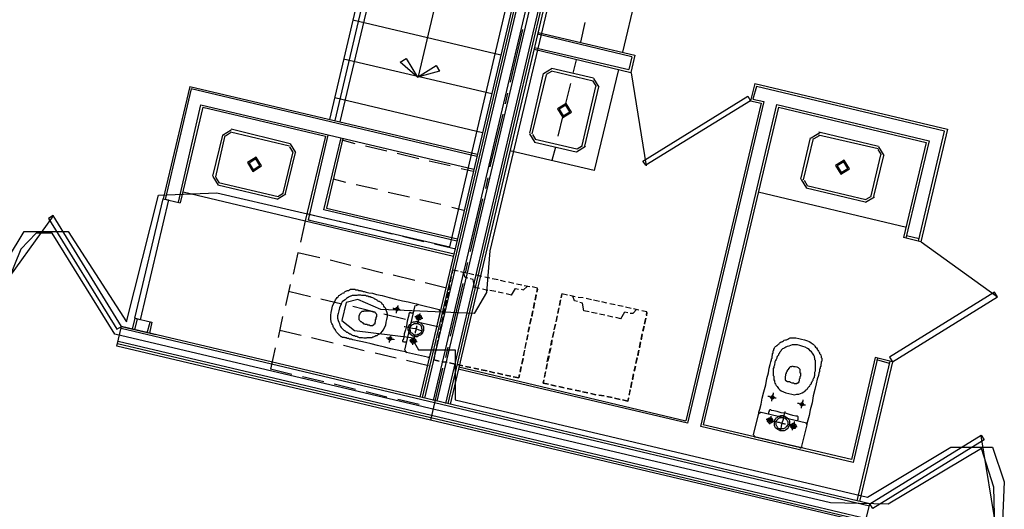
# Model space of a CAD drawing. Header units: feet. Extents: x -79 to 198, y -22 to 181.
# Tile 75 of 96: x 76 to 99, y 126 to 138. Entities that reach past the tile are written whole.
import ezdxf

# ---------------------------------------------------------------- set-up
doc = ezdxf.new("R2010")
doc.units = ezdxf.units.FT
for name, color, linetype in [('A-AREA-COMUN', 252, 'CONTINUOUS'), ('A-AREA-UNIDAD', 30, 'CONTINUOUS'), ('A-LINEA', 7, 'CONTINUOUS')]:
    doc.layers.add(name, color=color, linetype=linetype)

msp = doc.modelspace()

# ---------------------------------------------------------------- linework, layer by layer
at = {"layer": 'A-AREA-COMUN'}
msp.add_lwpolyline([(98.592, 125.5289), (98.56, 126.8089), (98.272, 127.6978), (96.128, 126.4178), (94.8, 126.4533), (78.32, 130.3289), (76.88, 132.6578), (76.512, 132.6578), (76.16, 132.2844), (75.552, 130.8089), (74.56, 130.8444), (73.84, 127.8044), (72.832, 127.7689), (52.192, 132.6933)], dxfattribs=at)
at = {"layer": 'A-AREA-UNIDAD'}
for points in [[(52.992, 132.7644), (73.12, 128.0178), (73.952, 131.4489), (75.44, 131.3778), (76.24, 132.6933), (77.248, 132.6933), (78.592, 130.6133), (79.328, 133.5289), (80.672, 133.5822), (86.032, 132.3378), (89.952, 148.9778), (89.84, 150.0089), (90.24, 150.0622), (92.64, 159.5733), (84.352, 159.2533), (75.28, 158.0089), (67.2, 156.0889), (59.072, 153.3333), (50.8, 149.5822)], [(89.84, 144.4089), (86.96, 132.2489), (86.88, 131.2889), (86.592, 130.8089), (84.448, 130.8978), (83.92, 131.1289), (83.648, 131.0578), (83.552, 130.6489), (83.84, 130.4178), (85.152, 130.2578), (85.312, 129.9733), (86.16, 129.9733), (86.16, 128.8178), (95.648, 126.5778), (97.568, 127.7333), (98.528, 127.7333), (98.8, 126.9333), (98.752, 125.8489)]]:
    msp.add_lwpolyline(points, dxfattribs=at)
at = {"layer": 'A-LINEA'}
for p, q in [((93.9467, 153.4844), (90.0133, 136.8178)), ((90.1733, 149.0578), (85.4, 128.8711)), ((90.2267, 149.0578), (85.4533, 128.8578)), ((90.4267, 149.0044), (85.6533, 128.8044)), ((90.5067, 148.9911), (85.7333, 128.7911)), ((90.7067, 148.9378), (85.9333, 128.7378)), ((90.76, 148.9244), (85.9867, 128.7378)), ((90.12, 149.0711), (86.2533, 132.6844)), ((90.8133, 148.9111), (86.04, 128.7244)), ((85.9067, 146.4711), (83.2667, 135.2711)), ((86.04, 146.4444), (83.3867, 135.2444)), ((86.16, 146.4178), (83.5067, 135.2178)), ((87.6267, 146.0711), (85.3067, 136.2578)), ((87.2133, 136.7511), (83.8, 137.5511)), ((89.1467, 137.4978), (89.04, 137.0444)), ((87.7067, 137.3378), (87.4267, 136.1244)), ((90.2267, 136.7111), (88.0533, 137.2311)), ((88.0667, 137.2711), (90.2933, 136.7511)), ((87.9733, 136.9244), (90.16, 136.4178)), ((87.9733, 136.8844), (90.2, 136.3511)), ((90.2267, 136.7111), (90.16, 136.4178)), ((90.2933, 136.7511), (90.2, 136.3511)), ((87, 135.8578), (83.5867, 136.6578)), ((88.9467, 136.6444), (88.8667, 136.3378)), ((88.1867, 136.3244), (87.8667, 134.9511)), ((88.2533, 136.2978), (87.92, 134.9378)), ((88.3917, 136.44), (88.1911, 136.3161)), ((88.3764, 136.3751), (88.256, 136.3008)), ((89.3333, 136.1511), (88.3733, 136.3778)), ((89.3467, 136.2178), (88.3867, 136.4444)), ((89.92, 136.4178), (89.36, 134.0978)), ((90.2094, 136.3434), (90.5558, 134.2027)), ((80.0533, 136.0311), (79.44, 133.4444)), ((80.0533, 136.0311), (86.6667, 134.4711)), ((88.8133, 136.0978), (88.6933, 135.6044)), ((89.08, 134.6711), (89.4, 136.0311)), ((89.1467, 134.6578), (89.4667, 136.0178)), ((89.4106, 136.0281), (89.3364, 136.1484)), ((89.4755, 136.0127), (89.3517, 136.2133)), ((93.0533, 136.0978), (92.96, 135.6978)), ((93.0933, 136.0311), (93.0133, 135.7378)), ((93.0533, 136.0978), (97.4933, 135.0444)), ((97.4267, 135.0044), (93.0933, 136.0311)), ((80.08, 135.9778), (79.48, 133.4311)), ((86.6533, 134.4178), (80.08, 135.9778)), ((87.36, 135.8711), (87.3067, 135.6311)), ((79.7867, 133.3644), (80.3067, 135.6044)), ((80.3467, 135.5511), (79.8267, 133.3511)), ((80.3067, 135.6044), (86.5867, 134.1244)), ((80.3467, 135.5511), (83.1733, 134.8844)), ((86.7867, 134.9644), (83.3867, 135.7644)), ((93.2, 135.6444), (91.4667, 128.3378)), ((93.2667, 135.6844), (91.5067, 128.2844)), ((91.8133, 128.2044), (93.56, 135.6178)), ((93.6, 135.5511), (91.8667, 128.2444)), ((92.96, 135.6978), (93.2, 135.6444)), ((93.0133, 135.7378), (93.2667, 135.6844)), ((93.56, 135.6178), (97.0667, 134.7778)), ((93.6, 135.5511), (97, 134.7378)), ((87.2533, 135.3911), (86.96, 134.1778)), ((88.64, 135.3644), (88.52, 134.8844)), ((80.8, 134.9111), (80.5733, 133.9644)), ((80.8533, 134.8978), (80.64, 133.9511)), ((81.005, 135.0266), (80.8045, 134.9028)), ((80.9897, 134.9618), (80.8694, 134.8875)), ((82.3467, 134.6578), (80.9867, 134.9778)), ((82.36, 134.7111), (81, 135.0444)), ((83.1733, 134.8844), (82.7067, 132.9378)), ((83.2267, 134.9111), (82.7733, 132.9644)), ((87.8711, 134.9428), (87.995, 134.7423)), ((87.936, 134.9275), (88.0103, 134.8071)), ((94.5517, 134.96), (94.3511, 134.8361)), ((94.5364, 134.8951), (94.416, 134.8208)), ((95.8933, 134.5911), (94.52, 134.9111)), ((95.9067, 134.6444), (94.5333, 134.9778)), ((96.8267, 132.4711), (97.4267, 135.0044)), ((97.4933, 135.0444), (96.88, 132.4578)), ((82.424, 134.5214), (82.3497, 134.6418)), ((82.4889, 134.5061), (82.365, 134.7066)), ((83.1333, 133.1911), (83.5333, 134.8444)), ((83.5733, 134.8311), (83.2, 133.2311)), ((83.8533, 134.7111), (83.56, 134.7911)), ((84.5867, 134.5378), (84.0933, 134.6578)), ((87.9867, 134.7511), (88.9467, 134.5244)), ((88, 134.8178), (88.96, 134.5911)), ((88.955, 134.5289), (89.1555, 134.6527)), ((88.9703, 134.5938), (89.0906, 134.6681)), ((94.3333, 134.8444), (94.1067, 133.8978)), ((94.4, 134.8311), (94.1733, 133.8844)), ((96.0355, 134.4394), (95.9117, 134.64)), ((97, 134.7378), (96.48, 132.5511)), ((97.0667, 134.7778), (96.5333, 132.5378)), ((82.2, 133.5778), (82.4267, 134.5244)), ((82.2533, 133.5644), (82.48, 134.5111)), ((85.32, 134.3644), (84.8267, 134.4844)), ((89.36, 134.0978), (87.4133, 134.5511)), ((88.4667, 134.6311), (88.3867, 134.3244)), ((95.7333, 133.5111), (95.96, 134.4578)), ((95.8, 133.4978), (96.0267, 134.4444)), ((95.9706, 134.4548), (95.8964, 134.5751)), ((86.04, 134.2044), (85.56, 134.3111)), ((86.5733, 134.0711), (86.2933, 134.1378)), ((80.5778, 133.9561), (80.7016, 133.7556)), ((80.6427, 133.9408), (80.717, 133.8205)), ((80.6933, 133.7644), (82.0533, 133.4444)), ((80.7067, 133.8178), (82.08, 133.4978)), ((83.64, 133.8178), (83.36, 133.8978)), ((84.3733, 133.6578), (83.88, 133.7644)), ((86.9067, 133.9244), (86.8533, 133.6844)), ((94.1245, 133.8895), (94.2483, 133.6889)), ((94.1894, 133.8741), (94.2636, 133.7538)), ((94.2533, 133.7511), (95.6133, 133.4311)), ((79.8933, 133.6044), (82.7067, 132.9378)), ((82.0616, 133.4356), (82.2622, 133.5594)), ((82.077, 133.5005), (82.1973, 133.5748)), ((85.1067, 133.4844), (84.6133, 133.5911)), ((93.1333, 133.6044), (96.5467, 132.7911)), ((94.24, 133.6978), (95.6, 133.3778)), ((95.6236, 133.4338), (95.744, 133.5081)), ((79.44, 133.4444), (79.8267, 133.3511)), ((85.8267, 133.3111), (85.3467, 133.4178)), ((86.7867, 133.4444), (86.5067, 132.2311)), ((95.6083, 133.3689), (95.8089, 133.4927)), ((76.905, 133.0537), (75.5608, 131.1966)), ((83.24, 132.9778), (82.7467, 133.0978)), ((86.2, 132.4711), (83.1333, 133.1911)), ((83.2, 133.2311), (86.2133, 132.5244)), ((86.36, 133.1778), (86.08, 133.2444)), ((82.7067, 132.9378), (82.6, 132.4444)), ((82.7067, 132.9378), (86.12, 132.1244)), ((82.7733, 132.9644), (86.1333, 132.1778)), ((82.84, 132.9378), (82.7733, 132.9644)), ((83.9733, 132.8044), (83.4933, 132.9244)), ((84.7067, 132.6311), (84.2133, 132.7511)), ((86.2533, 132.6844), (85.3467, 128.8844)), ((85.44, 132.4578), (84.9467, 132.5778)), ((86.1733, 132.2844), (85.68, 132.4044)), ((96.88, 132.4578), (96.48, 132.5511)), ((96.84, 132.5244), (96.5467, 132.5911)), ((98.6442, 131.1795), (96.8856, 132.4483)), ((82.5333, 132.2044), (82.4267, 131.7111)), ((83.04, 132.0844), (82.5333, 132.2044)), ((83.76, 131.9111), (83.28, 132.0311)), ((86.44, 131.9778), (86.3867, 131.7378)), ((84.4933, 131.7378), (84.0133, 131.8578)), ((86.08, 131.7111), (86.0933, 131.7778)), ((86.2267, 131.7778), (86.1067, 131.8044)), ((86.4133, 131.7378), (86.28, 131.7644)), ((86.4133, 131.7378), (86.28, 131.7644)), ((86.5867, 131.6978), (86.4667, 131.7244)), ((86.5867, 131.6978), (86.4667, 131.7244)), ((82.36, 131.4711), (82.2533, 130.9911)), ((85.2267, 131.5644), (84.7333, 131.6844)), ((85.96, 131.3911), (85.4667, 131.5111)), ((86.0267, 131.4711), (86.0133, 131.3511)), ((86.0667, 131.6578), (86.04, 131.5378)), ((86.04, 131.5244), (86.0667, 131.6444)), ((86.3333, 131.4978), (86.04, 130.2844)), ((86.7733, 131.6578), (86.6533, 131.6844)), ((86.7733, 131.6578), (86.6533, 131.6844)), ((86.96, 131.6178), (86.84, 131.6444)), ((86.96, 131.6178), (86.84, 131.6444)), ((87.1467, 131.5778), (87.0133, 131.6044)), ((87.1467, 131.5778), (87.0133, 131.6044)), ((87.32, 131.5378), (87.2, 131.5644)), ((87.32, 131.5378), (87.2, 131.5644)), ((87.5067, 131.4978), (87.3867, 131.5244)), ((87.5067, 131.4978), (87.3867, 131.5244)), ((87.6933, 131.4578), (87.5733, 131.4844)), ((87.6933, 131.4578), (87.5733, 131.4844)), ((82.8267, 131.1911), (82.32, 131.3111)), ((85.96, 131.1644), (85.9867, 131.2844)), ((86, 131.2978), (85.9733, 131.1644)), ((86, 131.3378), (86.0267, 131.4578)), ((86.72, 131.3778), (86.6, 131.4044)), ((86.9067, 131.3378), (86.7867, 131.3644)), ((87.0933, 131.3111), (86.96, 131.3378)), ((87.2667, 131.2711), (87.1467, 131.2978)), ((87.4533, 131.2311), (87.3333, 131.2578)), ((87.88, 131.4178), (87.7467, 131.4444)), ((87.88, 131.4178), (87.7467, 131.4444)), ((88.0533, 131.3911), (87.9333, 131.4178)), ((88, 131.1244), (88.0267, 131.2444)), ((88.0533, 131.3644), (88.04, 131.2978)), ((88.6, 131.1644), (88.6133, 131.2444)), ((88.7467, 131.2311), (88.6133, 131.2578)), ((83.5467, 131.0178), (83.0667, 131.1378)), ((85.3107, 131.0165), (85.2546, 130.9819)), ((85.2933, 131.0178), (85.7867, 130.8978)), ((85.96, 131.1111), (85.9333, 130.9911)), ((85.9333, 130.9778), (85.9467, 131.0978)), ((87.96, 130.9378), (87.9867, 131.0578)), ((87.9867, 131.0444), (87.96, 130.9244)), ((88.0267, 131.2311), (88, 131.1111)), ((88.5867, 131.1244), (88.56, 130.9911)), ((88.56, 130.9911), (88.5867, 131.1111)), ((88.92, 131.1911), (88.8, 131.2178)), ((88.92, 131.1911), (88.8, 131.2178)), ((89.1067, 131.1644), (88.9867, 131.1778)), ((89.1067, 131.1644), (88.9867, 131.1778)), ((89.2933, 131.1244), (89.1733, 131.1511)), ((89.2933, 131.1244), (89.1733, 131.1511)), ((89.48, 131.0844), (89.3467, 131.1111)), ((89.48, 131.0844), (89.3467, 131.1111)), ((89.6533, 131.0444), (89.5333, 131.0711)), ((89.6533, 131.0444), (89.5333, 131.0711)), ((89.84, 131.0044), (89.72, 131.0311)), ((89.84, 131.0044), (89.72, 131.0311)), ((84.28, 130.8444), (83.8, 130.9644)), ((85.0133, 130.6711), (84.52, 130.7911)), ((85, 129.9644), (85.24, 130.9911)), ((85.8133, 130.8578), (85.5733, 129.8311)), ((85.8254, 130.8404), (85.7907, 130.8965)), ((85.92, 130.9244), (85.8933, 130.8044)), ((85.8933, 130.7911), (85.92, 130.9111)), ((87.92, 130.7511), (87.9467, 130.8711)), ((87.9467, 130.8711), (87.92, 130.7378)), ((88.5467, 130.9378), (88.52, 130.8178)), ((88.52, 130.8044), (88.5467, 130.9244)), ((89.24, 130.8444), (89.12, 130.8711)), ((89.4267, 130.8044), (89.2933, 130.8311)), ((89.6, 130.7644), (89.48, 130.7911)), ((90.0267, 130.9644), (89.9067, 130.9911)), ((90.0267, 130.9644), (89.9067, 130.9911)), ((90.2133, 130.9244), (90.08, 130.9511)), ((90.2133, 130.9244), (90.08, 130.9511)), ((90.3867, 130.8844), (90.2667, 130.9111)), ((90.3867, 130.8844), (90.2667, 130.9111)), ((90.5733, 130.8444), (90.4533, 130.8711)), ((90.5733, 130.8311), (90.56, 130.7511)), ((78.7867, 130.6978), (78.72, 130.4444)), ((78.84, 130.6844), (78.7733, 130.4311)), ((78.7867, 130.6978), (79.1733, 130.6044)), ((79.0667, 130.3644), (79.1333, 130.6044)), ((79.1733, 130.6044), (79.12, 130.3511)), ((82.1867, 130.7378), (82.08, 130.2578)), ((85.76, 130.4978), (85.2533, 130.6178)), ((85.84, 130.5644), (85.8133, 130.4311)), ((85.88, 130.7378), (85.8533, 130.6178)), ((85.8533, 130.6044), (85.88, 130.7244)), ((87.88, 130.5644), (87.9067, 130.6978)), ((87.9067, 130.6844), (87.88, 130.5644)), ((88.4667, 130.5644), (88.44, 130.4444)), ((88.44, 130.4311), (88.4667, 130.5644)), ((88.5067, 130.7511), (88.48, 130.6311)), ((88.48, 130.6178), (88.5067, 130.7378)), ((89.7867, 130.7244), (89.6667, 130.7511)), ((89.9733, 130.6844), (89.8533, 130.7111)), ((90.52, 130.5778), (90.5467, 130.6978)), ((90.5467, 130.6978), (90.52, 130.5644)), ((78.3733, 130.0578), (78.48, 130.5111)), ((85.68, 128.7511), (78.4667, 130.4578)), ((85.6933, 128.8044), (78.48, 130.5111)), ((78.48, 130.5111), (79.2667, 130.3244)), ((82.6133, 130.2978), (82.12, 130.4178)), ((85.8, 130.3778), (85.7733, 130.2578)), ((85.7733, 130.2444), (85.8, 130.3644)), ((85.8133, 130.4311), (85.84, 130.5511)), ((87.84, 130.3911), (87.8667, 130.5111)), ((87.8667, 130.4978), (87.84, 130.3778)), ((88.4267, 130.3911), (88.4, 130.2578)), ((88.4, 130.2578), (88.4267, 130.3778)), ((90.44, 130.2178), (90.4667, 130.3378)), ((90.48, 130.4044), (90.5067, 130.5244)), ((90.5067, 130.5111), (90.48, 130.3911)), ((85.6, 128.4044), (78.3867, 130.1111)), ((85.6133, 128.4578), (78.4, 130.1644)), ((83.3467, 130.1244), (82.8533, 130.2444)), ((85.76, 130.1911), (85.7333, 130.0711)), ((85.7333, 130.0578), (85.76, 130.1778)), ((87.7867, 130.1378), (87.76, 130.0044)), ((87.7733, 130.0178), (87.8, 130.1378)), ((87.8267, 130.3111), (87.8, 130.1911)), ((87.8133, 130.2044), (87.84, 130.3244)), ((88.36, 130.0711), (88.3867, 130.1911)), ((88.3867, 130.2044), (88.3733, 130.0844)), ((90.4, 130.0311), (90.4267, 130.1511)), ((90.4267, 130.1378), (90.4, 130.0178)), ((90.4667, 130.3244), (90.44, 130.2044)), ((85.5867, 128.3511), (78.3733, 130.0578)), ((82.0133, 130.0178), (81.9067, 129.5244)), ((84.0667, 129.9511), (83.5867, 130.0711)), ((84.8, 129.7778), (84.32, 129.8978)), ((85.0013, 129.9552), (85.0359, 129.899)), ((85.52, 129.8044), (85.04, 129.9111)), ((85.72, 130.0044), (85.6933, 129.8844)), ((85.6933, 129.8711), (85.72, 129.9911)), ((85.9867, 130.0311), (85.9333, 129.7911)), ((87.7333, 129.8311), (87.76, 129.9644)), ((87.7467, 129.9511), (87.7333, 129.8311)), ((88.32, 129.8844), (88.3467, 130.0044)), ((88.36, 130.0178), (88.3333, 129.8978)), ((90.36, 129.8444), (90.3867, 129.9644)), ((90.3867, 129.9644), (90.36, 129.8311)), ((85.5467, 129.6044), (85.04, 129.7244)), ((85.5293, 129.7924), (85.5854, 129.827)), ((85.68, 129.8178), (85.6667, 129.7378)), ((85.6667, 129.7378), (85.7867, 129.7111)), ((85.8533, 129.6978), (85.9733, 129.6844)), ((85.9733, 129.6844), (85.8533, 129.6978)), ((86.0267, 129.6711), (86.16, 129.6444)), ((86.16, 129.6444), (86.0267, 129.6711)), ((87.6933, 129.6578), (87.72, 129.7778)), ((87.72, 129.7644), (87.6933, 129.6444)), ((88.28, 129.6578), (88.2533, 129.5244)), ((88.28, 129.6978), (88.3067, 129.8311)), ((88.32, 129.8311), (88.2933, 129.7111)), ((90.32, 129.6578), (90.3467, 129.7911)), ((90.3467, 129.7778), (90.32, 129.6578)), ((95.8267, 129.7911), (95.28, 127.4444)), ((95.88, 129.7778), (95.32, 127.3778)), ((95.4133, 126.4978), (96.1733, 129.7111)), ((96.2267, 129.6978), (95.4667, 126.4844)), ((96.2267, 129.6978), (95.8267, 129.7911)), ((96.16, 129.6578), (95.8667, 129.7378)), ((82.4, 129.4044), (81.9067, 129.5244)), ((85.8667, 129.5511), (85.5867, 128.3511)), ((86.2133, 129.6311), (86.3333, 129.6044)), ((86.3333, 129.6044), (86.2133, 129.6311)), ((91.5067, 128.2844), (86.2267, 129.5244)), ((86.24, 129.5778), (91.4667, 128.3378)), ((86.4, 129.5911), (86.52, 129.5644)), ((86.52, 129.5644), (86.4, 129.5911)), ((86.5867, 129.5511), (86.7067, 129.5244)), ((86.7067, 129.5244), (86.5867, 129.5511)), ((86.76, 129.5111), (86.8933, 129.4844)), ((86.8933, 129.4844), (86.76, 129.5111)), ((86.9467, 129.4711), (87.0667, 129.4444)), ((87.0667, 129.4444), (86.9467, 129.4711)), ((87.1333, 129.4311), (87.2533, 129.4044)), ((87.2533, 129.4044), (87.1333, 129.4311)), ((87.6533, 129.4711), (87.68, 129.5911)), ((87.68, 129.5778), (87.6533, 129.4578)), ((88.24, 129.4711), (88.2133, 129.3511)), ((88.2133, 129.3378), (88.24, 129.4578)), ((88.2533, 129.5244), (88.28, 129.6444)), ((90.28, 129.4844), (90.3067, 129.6044)), ((90.3067, 129.5911), (90.28, 129.4711)), ((83.1333, 129.2311), (82.64, 129.3511)), ((87.32, 129.3911), (87.44, 129.3644)), ((87.44, 129.3644), (87.32, 129.3911)), ((88.2, 129.2844), (88.1867, 129.2044)), ((88.1867, 129.2044), (88.3067, 129.1778)), ((90.2, 129.1111), (90.2267, 129.2311)), ((90.2267, 129.2311), (90.2, 129.0978)), ((90.24, 129.2978), (90.2667, 129.4178)), ((90.2667, 129.4044), (90.24, 129.2844)), ((83.8667, 129.0578), (83.3733, 129.1778)), ((84.5867, 128.8844), (84.1067, 129.0044)), ((88.36, 129.1644), (88.48, 129.1378)), ((88.48, 129.1378), (88.36, 129.1644)), ((88.5467, 129.1244), (88.6667, 129.0978)), ((88.6667, 129.0978), (88.5467, 129.1244)), ((88.7333, 129.0844), (88.8533, 129.0578)), ((88.8533, 129.0578), (88.7333, 129.0844)), ((88.92, 129.0444), (89.04, 129.0178)), ((89.04, 129.0178), (88.92, 129.0444)), ((89.0933, 129.0044), (89.2133, 128.9778)), ((89.2133, 128.9778), (89.0933, 129.0044)), ((90.1867, 129.0444), (90.16, 128.9244)), ((90.1733, 128.9244), (90.1867, 129.0578)), ((85.3333, 128.7111), (84.84, 128.8311)), ((95.6933, 126.3778), (85.68, 128.7511)), ((95.7067, 126.4311), (85.6933, 128.8044)), ((89.28, 128.9644), (89.4, 128.9378)), ((89.4, 128.9378), (89.28, 128.9644)), ((89.4667, 128.9244), (89.5867, 128.9111)), ((89.5867, 128.9111), (89.4667, 128.9244)), ((89.6533, 128.8978), (89.7733, 128.8711)), ((89.7733, 128.8711), (89.6533, 128.8978)), ((89.8267, 128.8578), (89.96, 128.8311)), ((89.96, 128.8311), (89.8267, 128.8578)), ((93.2041, 128.5365), (93.1479, 128.5019)), ((93.2, 128.5378), (94.2133, 128.2978)), ((95.6, 125.9911), (85.5867, 128.3511)), ((95.6133, 126.0311), (85.6, 128.4044)), ((95.6267, 126.0844), (85.6133, 128.4578)), ((93.0267, 128.0178), (93.1467, 128.5111)), ((94.2654, 128.2404), (94.2307, 128.2965)), ((95.32, 127.3778), (91.8133, 128.2044)), ((95.28, 127.4444), (91.8667, 128.2444)), ((94.2533, 128.2444), (94.1333, 127.7511)), ((93.0279, 128.0085), (93.0626, 127.9524)), ((94.08, 127.7244), (93.0667, 127.9644)), ((98.6392, 125.7322), (98.2695, 127.9947)), ((94.0893, 127.7124), (94.1454, 127.747)), ((95.6, 125.9911), (95.7067, 126.4311)), ((95.7067, 126.4311), (95.7067, 126.4311))]:
    msp.add_line(p, q, dxfattribs=at)
for points in [[(85.8, 136.3778), (85.2933, 136.2444), (84.8933, 136.5911), (85.0267, 136.6711), (85.2933, 136.2444), (85.72, 136.5111), (85.8, 136.3778)], [(92.96, 135.6978), (90.5467, 134.2178), (90.48, 134.3111), (92.8933, 135.8044), (92.96, 135.6978)], [(88.7117, 135.64), (88.5111, 135.5161), (88.635, 135.3156), (88.8355, 135.4394), (88.7117, 135.64)], [(88.7025, 135.601), (88.5501, 135.5069), (88.6442, 135.3545), (88.7966, 135.4486), (88.7025, 135.601)], [(81.3778, 134.2761), (81.5016, 134.0756), (81.7022, 134.1994), (81.5784, 134.4), (81.3778, 134.2761)], [(81.4167, 134.2669), (81.5108, 134.1145), (81.6633, 134.2086), (81.5692, 134.361), (81.4167, 134.2669)], [(94.9111, 134.2095), (95.035, 134.0089), (95.2355, 134.1327), (95.1117, 134.3333), (94.9111, 134.2095)], [(94.9501, 134.2003), (95.0442, 134.0478), (95.1966, 134.1419), (95.1025, 134.2944), (94.9501, 134.2003)], [(79.56, 133.4178), (78.9067, 130.6578), (78.7867, 130.6978), (79.44, 133.4444), (79.56, 133.4178)], [(78.48, 130.5111), (76.9067, 133.0578), (76.8, 132.9911), (78.3733, 130.4444), (78.48, 130.5111)], [(86.2267, 131.7778), (86.1067, 131.8044), (86.08, 131.7244)], [(86.4533, 131.6178), (86.3867, 131.6311), (86.3467, 131.7511)], [(86.6, 131.4044), (86.5733, 131.5911), (86.5067, 131.6044)], [(85.04, 129.9111), (85.0133, 129.9244), (84.9333, 129.9378), (84.8267, 129.9644), (84.68, 129.9911), (84.5333, 130.0311), (84.3733, 130.0711), (84.2267, 130.1111), (84.0933, 130.1378), (83.9867, 130.1644), (83.9067, 130.1778), (83.84, 130.1911), (83.8, 130.2044), (83.7733, 130.2178), (83.76, 130.2178), (83.7467, 130.2178), (83.7333, 130.2178), (83.72, 130.2178), (83.7067, 130.2311), (83.6933, 130.2311), (83.68, 130.2311), (83.6667, 130.2311), (83.6533, 130.2444), (83.64, 130.2444), (83.6267, 130.2444), (83.6133, 130.2578), (83.6, 130.2578), (83.5867, 130.2578), (83.56, 130.2578), (83.5467, 130.2711), (83.5333, 130.2711), (83.52, 130.2844), (83.5067, 130.2978), (83.4933, 130.2978), (83.4933, 130.3111), (83.48, 130.3244), (83.4667, 130.3378), (83.4533, 130.3511), (83.44, 130.3644), (83.4267, 130.3778), (83.4133, 130.4044), (83.4, 130.4178), (83.4, 130.4311), (83.3867, 130.4444), (83.3733, 130.4711), (83.36, 130.4844), (83.3467, 130.5111), (83.3467, 130.5244), (83.3333, 130.5511), (83.32, 130.5778), (83.3067, 130.6044), (83.3067, 130.6311), (83.2933, 130.6711), (83.2933, 130.7244), (83.2933, 130.7644), (83.3067, 130.8311), (83.32, 130.8978), (83.3333, 130.9778), (83.36, 131.0311), (83.3867, 131.0844), (83.4, 131.1244), (83.4267, 131.1511), (83.44, 131.1778), (83.4667, 131.1911), (83.48, 131.2178), (83.5067, 131.2311), (83.52, 131.2444), (83.5467, 131.2578), (83.56, 131.2711), (83.5867, 131.2844), (83.6, 131.2844), (83.6133, 131.2978), (83.6267, 131.3111), (83.6533, 131.3244), (83.6667, 131.3244), (83.68, 131.3378), (83.7067, 131.3378), (83.72, 131.3511), (83.7333, 131.3511), (83.7467, 131.3644), (83.76, 131.3644), (83.7867, 131.3644), (83.8, 131.3644), (83.8133, 131.3644), (83.8267, 131.3644), (83.84, 131.3644), (83.8533, 131.3644), (83.8667, 131.3511), (83.88, 131.3511), (83.9067, 131.3511), (83.92, 131.3511), (83.9333, 131.3378), (83.9467, 131.3378), (83.96, 131.3378), (83.9733, 131.3378), (83.9867, 131.3244), (84, 131.3244), (84.0133, 131.3244), (84.04, 131.3111), (84.0667, 131.3111), (84.1067, 131.2978), (84.1733, 131.2844), (84.2533, 131.2711), (84.3467, 131.2444), (84.48, 131.2178), (84.64, 131.1778), (84.7867, 131.1378), (84.9467, 131.0978), (85.08, 131.0711), (85.2, 131.0444), (85.2667, 131.0311), (85.2933, 131.0178)], [(87.4533, 131.2311), (87.5467, 131.3778), (87.6133, 131.3644)], [(87.68, 131.3644), (87.7333, 131.3511), (87.8133, 131.4311)], [(88.04, 131.2978), (88.0533, 131.3911), (87.9333, 131.4178)], [(88.7467, 131.2311), (88.6133, 131.2578), (88.6, 131.1778)], [(96.2267, 129.6978), (98.64, 131.1911), (98.5733, 131.2978), (96.16, 129.8044), (96.2267, 129.6978)], [(84.5733, 130.6044), (84.5867, 130.6711), (84.6, 130.7378), (84.6, 130.7911), (84.5867, 130.8444), (84.5733, 130.8844), (84.56, 130.9244), (84.5333, 130.9511), (84.52, 130.9778), (84.5067, 131.0044), (84.48, 131.0178), (84.4667, 131.0444), (84.4533, 131.0578), (84.4267, 131.0711), (84.4133, 131.0844), (84.4, 131.0844), (84.3733, 131.0978), (84.36, 131.1111), (84.3467, 131.1244), (84.32, 131.1378), (84.3067, 131.1378), (84.2933, 131.1511), (84.2667, 131.1644), (84.24, 131.1778), (84.2267, 131.1778), (84.2, 131.1911), (84.1733, 131.1911), (84.1467, 131.2044), (84.12, 131.2044), (84.0933, 131.2178), (84.0533, 131.2178), (84.0267, 131.2178), (84.0133, 131.2178), (83.9867, 131.2311), (83.96, 131.2311), (83.9333, 131.2311), (83.92, 131.2311), (83.8933, 131.2178), (83.88, 131.2178), (83.8533, 131.2178), (83.84, 131.2178), (83.8133, 131.2178), (83.8, 131.2178), (83.7867, 131.2178), (83.76, 131.2044), (83.7467, 131.2044), (83.72, 131.1911), (83.6933, 131.1778), (83.68, 131.1644), (83.6533, 131.1511), (83.6267, 131.1244), (83.5867, 131.0978), (83.56, 131.0711), (83.5333, 131.0311), (83.52, 130.9911), (83.4933, 130.9378), (83.48, 130.8711), (83.4667, 130.8044), (83.4533, 130.7511), (83.4533, 130.6978), (83.4667, 130.6444), (83.48, 130.6044), (83.4933, 130.5778), (83.5067, 130.5378), (83.52, 130.5111), (83.5333, 130.4844), (83.5467, 130.4711), (83.56, 130.4578), (83.5867, 130.4311), (83.6, 130.4178), (83.6133, 130.4178), (83.6267, 130.4044), (83.64, 130.3911), (83.6533, 130.3778), (83.68, 130.3778), (83.6933, 130.3644), (83.7067, 130.3511), (83.7333, 130.3378), (83.7467, 130.3378), (83.7733, 130.3244), (83.7867, 130.3111), (83.8133, 130.2978), (83.84, 130.2978), (83.8667, 130.2844), (83.8933, 130.2844), (83.92, 130.2711), (83.9467, 130.2578), (83.9733, 130.2578), (84, 130.2578), (84.0267, 130.2578), (84.0533, 130.2444), (84.08, 130.2444), (84.0933, 130.2444), (84.12, 130.2444), (84.1333, 130.2578), (84.16, 130.2578), (84.1733, 130.2578), (84.2, 130.2578), (84.2133, 130.2578), (84.24, 130.2578), (84.2667, 130.2711), (84.28, 130.2711), (84.3067, 130.2844), (84.3333, 130.2978), (84.36, 130.2978), (84.3867, 130.3244), (84.4133, 130.3378), (84.4533, 130.3644), (84.48, 130.3911), (84.5067, 130.4311), (84.5333, 130.4844), (84.56, 130.5378), (84.5733, 130.6044)], [(88.9733, 131.0844), (88.9067, 131.0978), (88.8667, 131.2044)], [(89.12, 130.8711), (89.0933, 131.0444), (89.0267, 131.0578)], [(84.3067, 130.5644), (84.2933, 130.5644), (84.2933, 130.5511), (84.28, 130.5511), (84.28, 130.5378), (84.2667, 130.5378), (84.2667, 130.5244), (84.2533, 130.5244), (84.24, 130.5244), (84.2267, 130.5244), (84.2133, 130.5244), (84.2, 130.5244), (84.1867, 130.5378), (84.1733, 130.5378), (84.1467, 130.5378), (84.1333, 130.5511), (84.12, 130.5511), (84.1067, 130.5511), (84.0933, 130.5511), (84.08, 130.5644), (84.0667, 130.5644), (84.0533, 130.5644), (84.0533, 130.5778), (84.04, 130.5778), (84.04, 130.5911), (84.0267, 130.5911), (84.0133, 130.6044), (84, 130.6044), (84, 130.6178), (83.9867, 130.6178), (83.9733, 130.6311), (83.96, 130.6444), (83.9467, 130.6578), (83.9467, 130.6711), (83.9467, 130.6978), (83.9467, 130.7244), (83.9467, 130.7511), (83.96, 130.7911), (83.9733, 130.8178), (83.9867, 130.8311), (84, 130.8444), (84.0133, 130.8578), (84.0267, 130.8578), (84.04, 130.8578), (84.0533, 130.8578), (84.0667, 130.8711), (84.08, 130.8711), (84.0933, 130.8711), (84.1067, 130.8711), (84.12, 130.8711), (84.1333, 130.8711), (84.1467, 130.8711), (84.16, 130.8711), (84.1733, 130.8711), (84.1867, 130.8711), (84.2, 130.8711), (84.2133, 130.8578), (84.2267, 130.8578), (84.24, 130.8578), (84.2533, 130.8578), (84.2667, 130.8444), (84.28, 130.8444), (84.2933, 130.8444), (84.3067, 130.8444), (84.3067, 130.8311), (84.32, 130.8311), (84.3333, 130.8178), (84.3333, 130.8044), (84.3467, 130.7911), (84.3467, 130.7778), (84.3467, 130.7644), (84.3467, 130.7378), (84.3333, 130.7111), (84.3333, 130.6844), (84.32, 130.6578), (84.32, 130.6178), (84.3067, 130.5911), (84.3067, 130.5778), (84.3067, 130.5644)], [(84.7333, 130.9378), (84.7333, 130.9244), (84.7467, 130.9244), (84.7733, 130.9244), (84.8, 130.9111), (84.84, 130.9111), (84.8667, 130.8978), (84.88, 130.8978), (84.9067, 130.8844)], [(84.7867, 130.9244), (84.8, 130.9378), (84.8133, 130.9378), (84.8133, 130.9511), (84.8267, 130.9511), (84.84, 130.9378), (84.8533, 130.9378), (84.8533, 130.9244), (84.8533, 130.9111), (84.8533, 130.8978), (84.8533, 130.8844), (84.84, 130.8844), (84.8267, 130.8711), (84.8133, 130.8711), (84.8133, 130.8844), (84.8, 130.8844), (84.7867, 130.8844), (84.7867, 130.8978), (84.7867, 130.9111), (84.7867, 130.9244)], [(84.84, 130.9911), (84.84, 130.9778), (84.8267, 130.9511), (84.8267, 130.9244), (84.8133, 130.8844), (84.8133, 130.8578), (84.8, 130.8444), (84.8, 130.8178)], [(85.2, 130.8044), (85.1867, 130.8178), (85.1733, 130.8178), (85.16, 130.8178), (85.1467, 130.8178), (85.1333, 130.8311), (85.12, 130.8311), (85.1067, 130.8311), (85.1067, 130.8178), (85.0933, 130.8044), (85.0933, 130.7644), (85.08, 130.7111), (85.0533, 130.6311), (85.04, 130.5244), (85.0133, 130.4311), (84.9867, 130.3378), (84.9733, 130.2578), (84.96, 130.2044), (84.9467, 130.1911), (84.9467, 130.1778), (84.9467, 130.1644), (84.96, 130.1644), (84.9733, 130.1511), (84.9867, 130.1511), (85, 130.1511), (85.0133, 130.1511), (85.0267, 130.1378), (85.04, 130.1378)], [(85.3467, 130.8044), (85.3467, 130.7911), (85.3333, 130.7778), (85.3333, 130.7378), (85.32, 130.7111), (85.3067, 130.6711), (85.3067, 130.6311), (85.2933, 130.6044), (85.2933, 130.5911), (85.2933, 130.5778)], [(89.9733, 130.6844), (90.0667, 130.8444), (90.1333, 130.8311)], [(90.1867, 130.8178), (90.2533, 130.8178), (90.3333, 130.8978)], [(90.56, 130.7644), (90.5733, 130.8444), (90.4533, 130.8711)], [(85.08, 130.4844), (85.0933, 130.5244), (85.1067, 130.5511), (85.1333, 130.5644), (85.1467, 130.5911), (85.1733, 130.6044), (85.2, 130.6178), (85.24, 130.6178), (85.2667, 130.6311), (85.2933, 130.6178), (85.3333, 130.6044), (85.36, 130.5911), (85.3733, 130.5778), (85.4, 130.5511), (85.4133, 130.5244), (85.4267, 130.4978), (85.4267, 130.4711), (85.4267, 130.4444), (85.4267, 130.4044), (85.4133, 130.3778), (85.4, 130.3511), (85.3867, 130.3244), (85.36, 130.3111), (85.3333, 130.2978), (85.3067, 130.2844), (85.28, 130.2711), (85.2533, 130.2711), (85.2133, 130.2844), (85.1867, 130.2844), (85.16, 130.2978), (85.1333, 130.3244), (85.12, 130.3378), (85.1067, 130.3644), (85.0933, 130.3911), (85.08, 130.4311), (85.08, 130.4578), (85.08, 130.4844)], [(85.1333, 130.4844), (85.1333, 130.4978), (85.1467, 130.5244), (85.16, 130.5378), (85.1733, 130.5511), (85.2, 130.5644), (85.2133, 130.5778), (85.24, 130.5778), (85.2667, 130.5778), (85.2933, 130.5778), (85.3067, 130.5778), (85.3333, 130.5644), (85.3467, 130.5511), (85.3733, 130.5244), (85.3733, 130.5111), (85.3867, 130.4844), (85.3867, 130.4578), (85.4, 130.4444), (85.3867, 130.4178), (85.3867, 130.3911), (85.3733, 130.3778), (85.36, 130.3511), (85.3333, 130.3378), (85.32, 130.3244), (85.2933, 130.3244), (85.28, 130.3111), (85.2533, 130.3111), (85.2267, 130.3111), (85.2, 130.3244), (85.1867, 130.3378), (85.16, 130.3511), (85.1467, 130.3644), (85.1333, 130.3911), (85.1333, 130.4044), (85.12, 130.4311), (85.12, 130.4578), (85.1333, 130.4844)], [(85.2267, 130.7378), (85.24, 130.7378), (85.2533, 130.7244), (85.28, 130.7244), (85.3067, 130.7244), (85.3333, 130.7111), (85.36, 130.7111), (85.3867, 130.6978), (85.4, 130.6978), (85.4133, 130.6978)], [(85.2667, 130.7244), (85.2667, 130.7378), (85.2667, 130.7511), (85.28, 130.7511), (85.28, 130.7644), (85.2933, 130.7644), (85.3067, 130.7778), (85.32, 130.7778), (85.3333, 130.7778), (85.3467, 130.7644), (85.36, 130.7644), (85.36, 130.7511), (85.3733, 130.7511), (85.3733, 130.7378), (85.3867, 130.7244), (85.3867, 130.7111), (85.3733, 130.6978), (85.3733, 130.6844), (85.36, 130.6711), (85.3467, 130.6578), (85.3333, 130.6578), (85.32, 130.6578), (85.3067, 130.6578), (85.2933, 130.6578), (85.28, 130.6711), (85.2667, 130.6844), (85.2667, 130.6978), (85.2667, 130.7111), (85.2667, 130.7244)], [(85.2933, 130.7244), (85.2933, 130.7378), (85.3067, 130.7378), (85.32, 130.7511), (85.3333, 130.7511), (85.3333, 130.7378), (85.3467, 130.7378), (85.3467, 130.7244), (85.3467, 130.7111), (85.3467, 130.6978), (85.3333, 130.6844), (85.32, 130.6844), (85.3067, 130.6844), (85.2933, 130.6978), (85.2933, 130.7111), (85.2933, 130.7244)], [(84.9867, 130.5111), (85, 130.5111), (85.04, 130.4978), (85.1067, 130.4844), (85.1733, 130.4711), (85.2533, 130.4578), (85.32, 130.4311), (85.3867, 130.4178), (85.4267, 130.4044), (85.44, 130.4044)], [(85.28, 130.5244), (85.2667, 130.5111), (85.2667, 130.4844), (85.2533, 130.4578), (85.2533, 130.4178), (85.24, 130.3911), (85.24, 130.3778), (85.24, 130.3511)], [(84.5733, 130.2578), (84.5867, 130.2444), (84.6133, 130.2444), (84.64, 130.2311), (84.6667, 130.2311), (84.7067, 130.2178), (84.72, 130.2178), (84.7467, 130.2178), (84.7467, 130.2044)], [(84.6267, 130.2444), (84.64, 130.2578), (84.6533, 130.2578), (84.6533, 130.2711), (84.6667, 130.2711), (84.68, 130.2578), (84.6933, 130.2578), (84.6933, 130.2444), (84.6933, 130.2311), (84.6933, 130.2178), (84.6933, 130.2044), (84.68, 130.2044), (84.6667, 130.1911), (84.6533, 130.1911), (84.6533, 130.2044), (84.64, 130.2044), (84.6267, 130.2044), (84.6267, 130.2178), (84.6267, 130.2311), (84.6267, 130.2444)], [(84.68, 130.3111), (84.68, 130.2978), (84.6667, 130.2711), (84.6667, 130.2444), (84.6533, 130.2178), (84.6533, 130.1778), (84.64, 130.1644), (84.64, 130.1378)], [(85.1067, 130.2044), (85.12, 130.1911), (85.1467, 130.1911), (85.1733, 130.1778), (85.2133, 130.1778), (85.24, 130.1644), (85.2533, 130.1644), (85.28, 130.1644)], [(85.1333, 130.1911), (85.1333, 130.2044), (85.1467, 130.2178), (85.16, 130.2311), (85.1733, 130.2311), (85.1867, 130.2444), (85.2, 130.2444), (85.2133, 130.2311), (85.2267, 130.2311), (85.24, 130.2178), (85.2533, 130.2044), (85.2533, 130.1911), (85.2533, 130.1778), (85.2533, 130.1644), (85.2533, 130.1511), (85.24, 130.1511), (85.24, 130.1378), (85.2267, 130.1244), (85.2133, 130.1244), (85.2, 130.1244), (85.1867, 130.1244), (85.1733, 130.1244), (85.16, 130.1244), (85.16, 130.1378), (85.1467, 130.1378), (85.1467, 130.1511), (85.1333, 130.1644), (85.1333, 130.1778), (85.1333, 130.1911)], [(85.16, 130.1911), (85.1733, 130.1911), (85.1733, 130.2044), (85.1867, 130.2044), (85.2, 130.2044), (85.2133, 130.2044), (85.2133, 130.1911), (85.2267, 130.1911), (85.2267, 130.1778), (85.2267, 130.1644), (85.2133, 130.1644), (85.2133, 130.1511), (85.2, 130.1511), (85.1867, 130.1511), (85.1733, 130.1511), (85.1733, 130.1644), (85.16, 130.1644), (85.16, 130.1778), (85.16, 130.1911)], [(85.2267, 130.3111), (85.2267, 130.2978), (85.2133, 130.2844), (85.2133, 130.2444), (85.2, 130.2178), (85.2, 130.1778), (85.1867, 130.1378), (85.1733, 130.1111), (85.1733, 130.0844)], [(93.1467, 128.5111), (93.1467, 128.5378), (93.1733, 128.6044), (93.2, 128.7244), (93.2267, 128.8578), (93.2667, 129.0044), (93.3067, 129.1644), (93.3333, 129.3111), (93.3733, 129.4444), (93.3867, 129.5511), (93.4133, 129.6311), (93.4267, 129.6978), (93.44, 129.7378), (93.44, 129.7644), (93.4533, 129.7778), (93.4533, 129.7911), (93.4533, 129.8044), (93.4533, 129.8178), (93.4533, 129.8311), (93.4667, 129.8444), (93.4667, 129.8578), (93.4667, 129.8711), (93.4667, 129.8844), (93.48, 129.8978), (93.48, 129.9111), (93.48, 129.9244), (93.48, 129.9511), (93.4933, 129.9644), (93.4933, 129.9778), (93.4933, 129.9911), (93.5067, 130.0044), (93.5067, 130.0178), (93.52, 130.0311), (93.5333, 130.0444), (93.5467, 130.0578), (93.56, 130.0711), (93.5733, 130.0711), (93.5867, 130.0844), (93.6, 130.0978), (93.6133, 130.1111), (93.6267, 130.1244), (93.64, 130.1378), (93.6667, 130.1511), (93.68, 130.1511), (93.6933, 130.1644), (93.72, 130.1778), (93.7333, 130.1911), (93.76, 130.2044), (93.7867, 130.2044), (93.8133, 130.2178), (93.84, 130.2311), (93.8667, 130.2444), (93.9067, 130.2444), (93.9467, 130.2444), (94, 130.2444), (94.0667, 130.2311), (94.1333, 130.2178), (94.2, 130.2044), (94.2667, 130.1778), (94.3067, 130.1644), (94.3467, 130.1378), (94.3867, 130.1111), (94.4, 130.0978), (94.4267, 130.0711), (94.44, 130.0578), (94.4533, 130.0311), (94.48, 130.0178), (94.4933, 129.9911), (94.4933, 129.9778), (94.5067, 129.9644), (94.52, 129.9378), (94.5333, 129.9244), (94.5467, 129.9111), (94.5467, 129.8844), (94.56, 129.8711), (94.5733, 129.8578), (94.5733, 129.8444), (94.5867, 129.8178), (94.5867, 129.8044), (94.5867, 129.7911), (94.6, 129.7778), (94.6, 129.7644), (94.6, 129.7378), (94.6, 129.7244), (94.6, 129.7111), (94.5867, 129.6978), (94.5867, 129.6844), (94.5867, 129.6711), (94.5867, 129.6578), (94.5733, 129.6444), (94.5733, 129.6178), (94.5733, 129.6044), (94.5733, 129.5911), (94.56, 129.5778), (94.56, 129.5644), (94.56, 129.5511), (94.56, 129.5378), (94.5467, 129.5244), (94.5467, 129.4978), (94.5467, 129.4711), (94.5333, 129.4311), (94.52, 129.3778), (94.4933, 129.2978), (94.4667, 129.1911), (94.44, 129.0578), (94.4, 128.9111), (94.3733, 128.7511), (94.3333, 128.5911), (94.3067, 128.4578), (94.28, 128.3511), (94.2533, 128.2711), (94.2533, 128.2444)], [(93.84, 128.9644), (93.9067, 128.9511), (93.9733, 128.9378), (94.0267, 128.9511), (94.0667, 128.9511), (94.1067, 128.9644), (94.1467, 128.9778), (94.1867, 129.0044), (94.2133, 129.0178), (94.2267, 129.0444), (94.2533, 129.0578), (94.2667, 129.0711), (94.28, 129.0978), (94.2933, 129.1111), (94.3067, 129.1244), (94.32, 129.1378), (94.3333, 129.1644), (94.3467, 129.1778), (94.36, 129.1911), (94.36, 129.2178), (94.3733, 129.2311), (94.3867, 129.2578), (94.4, 129.2711), (94.4, 129.2978), (94.4133, 129.3244), (94.4267, 129.3378), (94.4267, 129.3644), (94.44, 129.3911), (94.44, 129.4311), (94.44, 129.4578), (94.4533, 129.4844), (94.4533, 129.5111), (94.4533, 129.5378), (94.4533, 129.5644), (94.4533, 129.5778), (94.4533, 129.6044), (94.4533, 129.6311), (94.4533, 129.6444), (94.4533, 129.6578), (94.4533, 129.6844), (94.4533, 129.6978), (94.4533, 129.7244), (94.44, 129.7378), (94.44, 129.7511), (94.44, 129.7778), (94.4267, 129.7911), (94.4267, 129.8178), (94.4133, 129.8444), (94.4, 129.8711), (94.3867, 129.8978), (94.36, 129.9244), (94.3333, 129.9511), (94.3067, 129.9778), (94.2667, 130.0044), (94.2133, 130.0311), (94.16, 130.0444), (94.0933, 130.0711), (94.04, 130.0844), (93.9733, 130.0844), (93.92, 130.0844), (93.88, 130.0711), (93.84, 130.0578), (93.8, 130.0444), (93.7733, 130.0311), (93.7467, 130.0178), (93.72, 130.0044), (93.6933, 129.9911), (93.68, 129.9778), (93.6667, 129.9644), (93.6533, 129.9378), (93.64, 129.9244), (93.6267, 129.9111), (93.6267, 129.8978), (93.6133, 129.8844), (93.6, 129.8711), (93.6, 129.8444), (93.5867, 129.8311), (93.5733, 129.8178), (93.56, 129.7911), (93.56, 129.7778), (93.5467, 129.7511), (93.5333, 129.7244), (93.52, 129.6978), (93.52, 129.6711), (93.5067, 129.6444), (93.5067, 129.6178), (93.4933, 129.5911), (93.4933, 129.5644), (93.48, 129.5378), (93.48, 129.5111), (93.48, 129.4844), (93.48, 129.4711), (93.48, 129.4444), (93.48, 129.4178), (93.48, 129.4044), (93.48, 129.3778), (93.4933, 129.3644), (93.4933, 129.3378), (93.4933, 129.3244), (93.4933, 129.2978), (93.4933, 129.2844), (93.5067, 129.2578), (93.5067, 129.2311), (93.52, 129.2044), (93.5333, 129.1778), (93.5467, 129.1511), (93.5733, 129.1244), (93.6, 129.0844), (93.6267, 129.0578), (93.6667, 129.0311), (93.72, 129.0044), (93.7733, 128.9778), (93.84, 128.9644)], [(85.7867, 129.7111), (85.6667, 129.7378), (85.68, 129.8178)], [(93.8, 129.2444), (93.7867, 129.2444), (93.7867, 129.2578), (93.7733, 129.2578), (93.7733, 129.2711), (93.76, 129.2711), (93.76, 129.2844), (93.76, 129.2978), (93.76, 129.3111), (93.76, 129.3244), (93.76, 129.3378), (93.76, 129.3511), (93.76, 129.3644), (93.7733, 129.3778), (93.7733, 129.3911), (93.7733, 129.4044), (93.7733, 129.4178), (93.7867, 129.4311), (93.7867, 129.4444), (93.7867, 129.4578), (93.8, 129.4711), (93.8, 129.4844), (93.8, 129.4978), (93.8133, 129.4978), (93.8133, 129.5111), (93.8267, 129.5111), (93.8267, 129.5244), (93.84, 129.5244), (93.84, 129.5378), (93.84, 129.5511), (93.8533, 129.5511), (93.8533, 129.5644), (93.8667, 129.5778), (93.88, 129.5911), (93.9067, 129.5911), (93.92, 129.6044), (93.9467, 129.5911), (93.9867, 129.5911), (94.0267, 129.5778), (94.0533, 129.5644), (94.0667, 129.5511), (94.08, 129.5378), (94.0933, 129.5244), (94.0933, 129.5111), (94.0933, 129.4978), (94.0933, 129.4844), (94.0933, 129.4711), (94.0933, 129.4578), (94.0933, 129.4444), (94.1067, 129.4444), (94.1067, 129.4311), (94.1067, 129.4178), (94.1067, 129.4044), (94.1067, 129.3911), (94.1067, 129.3778), (94.1067, 129.3644), (94.0933, 129.3511), (94.0933, 129.3378), (94.0933, 129.3244), (94.0933, 129.3111), (94.08, 129.2978), (94.08, 129.2844), (94.08, 129.2711), (94.08, 129.2578), (94.0667, 129.2444), (94.0667, 129.2311), (94.0667, 129.2178), (94.0533, 129.2178), (94.0533, 129.2044), (94.04, 129.2044), (94.0267, 129.2044), (94.0267, 129.1911), (94.0133, 129.1911), (94, 129.1911), (93.9867, 129.1911), (93.9733, 129.1911), (93.9467, 129.2044), (93.92, 129.2044), (93.88, 129.2178), (93.8533, 129.2311), (93.8267, 129.2311), (93.8, 129.2311), (93.8, 129.2444)], [(87.4933, 129.3511), (87.6267, 129.3244), (87.64, 129.4044)], [(87.64, 129.4044), (87.6267, 129.3244), (87.4933, 129.3511)], [(88.3067, 129.1778), (88.1867, 129.2044), (88.2, 129.2711)], [(93.48, 128.9778), (93.48, 128.9644), (93.48, 128.9511), (93.4667, 128.9244), (93.4667, 128.8978), (93.4533, 128.8711), (93.4533, 128.8444), (93.44, 128.8178), (93.44, 128.7911)], [(90.0133, 128.8178), (90.1333, 128.7911), (90.16, 128.8711)], [(90.1467, 128.8578), (90.1333, 128.7911), (90.0133, 128.8178)], [(93.5467, 128.8578), (93.52, 128.8578), (93.5067, 128.8711), (93.4667, 128.8711), (93.44, 128.8844), (93.4133, 128.8844), (93.3867, 128.8978), (93.3733, 128.8978), (93.36, 128.8978)], [(93.4667, 128.9111), (93.48, 128.9111), (93.48, 128.8978), (93.4933, 128.8978), (93.4933, 128.8844), (93.4933, 128.8711), (93.4933, 128.8578), (93.48, 128.8444), (93.4667, 128.8444), (93.4533, 128.8444), (93.44, 128.8444), (93.44, 128.8578), (93.4267, 128.8578), (93.4267, 128.8711), (93.4267, 128.8844), (93.4267, 128.8978), (93.44, 128.8978), (93.44, 128.9111), (93.4533, 128.9111), (93.4667, 128.9111)], [(94.1467, 128.7511), (94.16, 128.7511), (94.16, 128.7378), (94.1733, 128.7378), (94.1733, 128.7244), (94.1733, 128.7111), (94.1733, 128.6978), (94.16, 128.6978), (94.16, 128.6844), (94.1467, 128.6844), (94.1333, 128.6844), (94.12, 128.6844), (94.12, 128.6978), (94.1067, 128.6978), (94.1067, 128.7111), (94.1067, 128.7244), (94.1067, 128.7378), (94.12, 128.7378), (94.12, 128.7511), (94.1333, 128.7511), (94.1467, 128.7511)], [(94.16, 128.8178), (94.16, 128.8044), (94.16, 128.7911), (94.1467, 128.7644), (94.1467, 128.7378), (94.1333, 128.7111), (94.1333, 128.6711), (94.12, 128.6578), (94.12, 128.6311)], [(94.04, 128.3378), (94.04, 128.3511), (94.0533, 128.3644), (94.0533, 128.3778), (94.0533, 128.3911), (94.0533, 128.4044), (94.0533, 128.4178), (94.0533, 128.4311), (94.04, 128.4444), (94.0267, 128.4444), (94, 128.4444), (93.9333, 128.4578), (93.8533, 128.4844), (93.76, 128.5111), (93.6667, 128.5244), (93.5733, 128.5511), (93.4933, 128.5644), (93.44, 128.5778), (93.4267, 128.5911), (93.4133, 128.5911), (93.4, 128.5911), (93.3867, 128.5778), (93.3867, 128.5644), (93.3867, 128.5511), (93.3733, 128.5378), (93.3733, 128.5244), (93.3733, 128.5111), (93.3733, 128.4978)], [(93.7467, 128.5511), (93.7467, 128.5378), (93.7333, 128.4978), (93.72, 128.4311), (93.7067, 128.3644), (93.68, 128.2844), (93.6667, 128.2178), (93.6533, 128.1511), (93.64, 128.1111), (93.64, 128.0978)], [(94.2267, 128.6978), (94.2, 128.6978), (94.1867, 128.7111), (94.1467, 128.7111), (94.12, 128.7244), (94.0933, 128.7244), (94.0667, 128.7378), (94.0533, 128.7378), (94.04, 128.7378)], [(93.5333, 128.3111), (93.5067, 128.3244), (93.48, 128.3244), (93.44, 128.3378), (93.4133, 128.3511), (93.3733, 128.3511), (93.3467, 128.3644), (93.32, 128.3644)], [(93.4267, 128.4044), (93.44, 128.4044), (93.44, 128.3911), (93.4533, 128.3911), (93.4533, 128.3778), (93.4667, 128.3778), (93.4667, 128.3644), (93.4667, 128.3511), (93.4667, 128.3378), (93.4667, 128.3244), (93.4533, 128.3111), (93.4533, 128.2978), (93.44, 128.2978), (93.4267, 128.2844), (93.4133, 128.2844), (93.4, 128.2844), (93.3867, 128.2844), (93.3733, 128.2978), (93.36, 128.3111), (93.36, 128.3244), (93.3467, 128.3244), (93.3467, 128.3378), (93.3467, 128.3511), (93.3467, 128.3644), (93.36, 128.3644), (93.36, 128.3778), (93.36, 128.3911), (93.3733, 128.3911), (93.3867, 128.4044), (93.4, 128.4044), (93.4133, 128.4044), (93.4267, 128.4044)], [(93.4133, 128.3778), (93.4267, 128.3778), (93.4267, 128.3644), (93.44, 128.3644), (93.44, 128.3511), (93.44, 128.3378), (93.44, 128.3244), (93.4267, 128.3244), (93.4133, 128.3111), (93.4, 128.3111), (93.3867, 128.3244), (93.3867, 128.3378), (93.3733, 128.3378), (93.3733, 128.3511), (93.3867, 128.3644), (93.3867, 128.3778), (93.4, 128.3778), (93.4133, 128.3778)], [(93.4267, 128.4444), (93.4267, 128.4311), (93.4267, 128.4178), (93.4267, 128.3911), (93.4133, 128.3644), (93.4, 128.3378), (93.4, 128.2978), (93.4, 128.2844), (93.3867, 128.2578)], [(93.72, 128.4578), (93.7467, 128.4444), (93.7733, 128.4311), (93.8, 128.4044), (93.8267, 128.3911), (93.84, 128.3644), (93.8533, 128.3378), (93.8533, 128.3111), (93.8533, 128.2711), (93.8533, 128.2444), (93.84, 128.2178), (93.8267, 128.1911), (93.8133, 128.1644), (93.7867, 128.1378), (93.76, 128.1244), (93.7333, 128.1111), (93.7067, 128.1111), (93.6667, 128.1111), (93.64, 128.1111), (93.6133, 128.1244), (93.5867, 128.1378), (93.56, 128.1511), (93.5333, 128.1778), (93.52, 128.2044), (93.5067, 128.2311), (93.5067, 128.2578), (93.5067, 128.2978), (93.5067, 128.3244), (93.52, 128.3511), (93.5333, 128.3778), (93.5467, 128.4044), (93.5733, 128.4178), (93.6, 128.4444), (93.6267, 128.4444), (93.6533, 128.4578), (93.6933, 128.4578), (93.72, 128.4578)], [(93.7067, 128.4178), (93.7333, 128.4044), (93.76, 128.3911), (93.7733, 128.3778), (93.7867, 128.3644), (93.8, 128.3378), (93.8133, 128.3244), (93.8133, 128.2978), (93.8133, 128.2711), (93.8133, 128.2444), (93.8, 128.2311), (93.7867, 128.2044), (93.7733, 128.1911), (93.76, 128.1778), (93.7333, 128.1644), (93.72, 128.1511), (93.6933, 128.1511), (93.6667, 128.1511), (93.6533, 128.1511), (93.6267, 128.1511), (93.6, 128.1644), (93.5867, 128.1778), (93.5733, 128.2044), (93.56, 128.2178), (93.5467, 128.2444), (93.5467, 128.2711), (93.5467, 128.2844), (93.5467, 128.3111), (93.56, 128.3378), (93.56, 128.3511), (93.5867, 128.3778), (93.6, 128.3911), (93.6133, 128.4044), (93.64, 128.4044), (93.6667, 128.4178), (93.68, 128.4178), (93.7067, 128.4178)], [(93.76, 128.2578), (93.7467, 128.2578), (93.7333, 128.2711), (93.7067, 128.2711), (93.68, 128.2844), (93.6533, 128.2844), (93.6267, 128.2978), (93.6, 128.2978), (93.5867, 128.2978), (93.5867, 128.3111)], [(93.9733, 128.3111), (93.96, 128.3111), (93.96, 128.2844), (93.96, 128.2711), (93.9467, 128.2311), (93.9467, 128.2044), (93.9333, 128.1778), (93.9333, 128.1511), (93.92, 128.1378), (93.92, 128.1244)], [(94.0267, 128.1911), (94.0267, 128.2044), (94, 128.2044), (93.9733, 128.2044), (93.9333, 128.2178), (93.9067, 128.2311), (93.8667, 128.2311), (93.84, 128.2444), (93.8133, 128.2444)], [(93.96, 128.2711), (93.9733, 128.2711), (93.9867, 128.2578), (94, 128.2444), (94, 128.2311), (94, 128.2178), (94, 128.2044), (94, 128.1911), (93.9867, 128.1778), (93.9867, 128.1644), (93.9733, 128.1644), (93.96, 128.1644), (93.9467, 128.1644), (93.9333, 128.1644), (93.92, 128.1644), (93.9067, 128.1644), (93.9067, 128.1778), (93.8933, 128.1778), (93.8933, 128.1911), (93.8933, 128.2044), (93.88, 128.2178), (93.88, 128.2311), (93.8933, 128.2444), (93.8933, 128.2578), (93.9067, 128.2578), (93.9067, 128.2711), (93.92, 128.2711), (93.9333, 128.2711), (93.9333, 128.2844), (93.9467, 128.2844), (93.96, 128.2711)], [(93.9467, 128.2444), (93.96, 128.2444), (93.9733, 128.2311), (93.9733, 128.2178), (93.9733, 128.2044), (93.9733, 128.1911), (93.96, 128.1911), (93.9467, 128.1911), (93.9333, 128.1911), (93.92, 128.1911), (93.92, 128.2044), (93.92, 128.2178), (93.92, 128.2311), (93.92, 128.2444), (93.9333, 128.2444), (93.9467, 128.2444)], [(95.7067, 126.4311), (98.2667, 128.0044), (98.3333, 127.8978), (95.7733, 126.3244), (95.7067, 126.4311)]]:
    msp.add_lwpolyline(points, dxfattribs=at)

doc.saveas('drawing.dxf')
